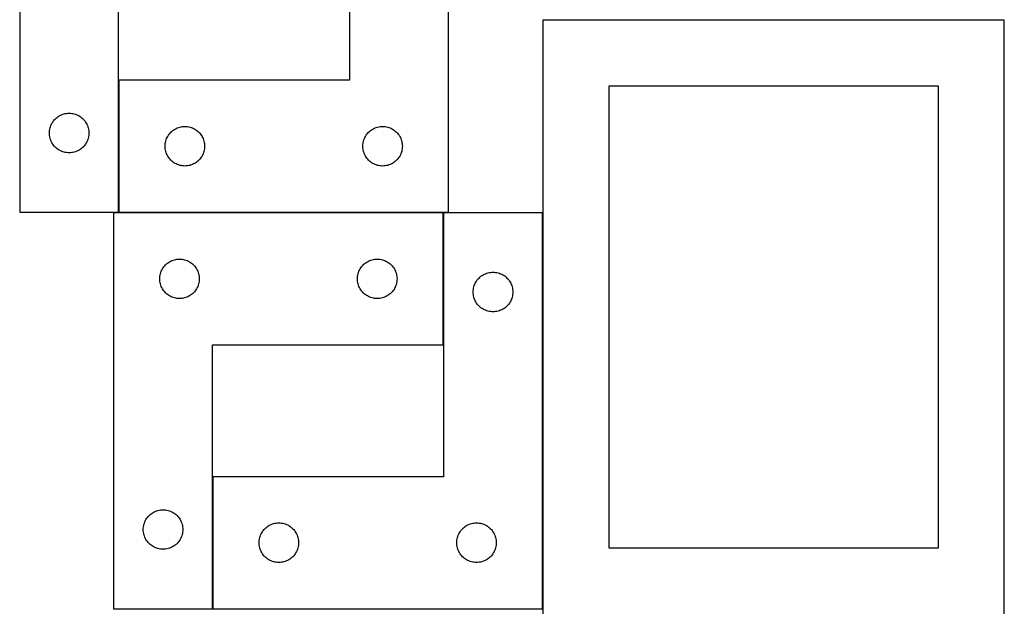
# Model space of a CAD drawing. Header units: millimetres. Extents: x 7 to 1243, y 7 to 1672.
# Tile 18 of 31: x 795 to 1243, y 356 to 624. Entities that reach past the tile are written whole.
import ezdxf

# ---------------------------------------------------------------- set-up
doc = ezdxf.new("R2010")
doc.units = ezdxf.units.MM
doc.layers.add('COMMON', color=5, linetype='CONTINUOUS', true_color=0x0000ff)
doc.layers.add('CUT', color=7, linetype='CONTINUOUS', true_color=0x000000)

msp = doc.modelspace()

# ---------------------------------------------------------------- linework, layer by layer
at = {"layer": 'COMMON'}
for p, q in [((840.195911, 536.900943), (840.195911, 596.900943)), ((987.957273, 536.600397), (987.957273, 476.600397)), ((882.957273, 416.600397), (882.957273, 356.600397))]:
    msp.add_line(p, q, dxfattribs=at)
at = {"layer": 'CUT'}
for p, q in [((795.095909, 716.900943), (795.095909, 536.900943)), ((945.295911, 716.900943), (945.295911, 596.900943)), ((990.295911, 536.900943), (990.295911, 716.900943)), ((840.095909, 536.900943), (840.095909, 656.900943)), ((1033.301537, 624.276178), (1033.301537, 354.276178)), ((1243.301537, 624.276178), (1033.301537, 624.276178)), ((1243.301537, 354.276178), (1243.301537, 624.276178)), ((945.295911, 596.900943), (840.295911, 596.900943)), ((840.295911, 596.900943), (840.295911, 536.900943)), ((1063.301537, 594.276178), (1063.301537, 384.276178)), ((1213.301537, 594.276178), (1063.301537, 594.276178)), ((1213.301537, 384.276178), (1213.301537, 594.276178)), ((810.112682, 577.901075), (810.455728, 578.379796)), ((810.455728, 578.379796), (810.82935, 578.835055)), ((810.82935, 578.835055), (811.231947, 579.264904)), ((811.231947, 579.264904), (811.661796, 579.667501)), ((811.661796, 579.667501), (812.117056, 580.041123)), ((812.117056, 580.041123), (812.595776, 580.38417)), ((812.595776, 580.38417), (813.095909, 580.695172)), ((813.095909, 580.695172), (813.61531, 580.972798)), ((813.61531, 580.972798), (814.151758, 581.215859)), ((814.151758, 581.215859), (814.702953, 581.423314)), ((814.702953, 581.423314), (815.266537, 581.594276)), ((815.266537, 581.594276), (815.840096, 581.728011)), ((815.840096, 581.728011), (816.421173, 581.823947)), ((816.421173, 581.823947), (817.00728, 581.881673)), ((817.00728, 581.881673), (817.595909, 581.900943)), ((817.595909, 581.900943), (818.184537, 581.881673)), ((818.184537, 581.881673), (818.770644, 581.823947)), ((818.770644, 581.823947), (819.351721, 581.728011)), ((819.351721, 581.728011), (819.92528, 581.594276)), ((819.92528, 581.594276), (820.488864, 581.423314)), ((820.488864, 581.423314), (821.040059, 581.215859)), ((821.040059, 581.215859), (821.576507, 580.972798)), ((821.576507, 580.972798), (822.095909, 580.695172)), ((822.095909, 580.695172), (822.596041, 580.38417)), ((822.596041, 580.38417), (823.074761, 580.041123)), ((823.074761, 580.041123), (823.530021, 579.667501)), ((823.530021, 579.667501), (823.95987, 579.264904)), ((823.95987, 579.264904), (824.362467, 578.835055)), ((824.362467, 578.835055), (824.736089, 578.379796)), ((824.736089, 578.379796), (825.079135, 577.901075)), ((808.615178, 573.489571), (808.672905, 574.075679)), ((808.672905, 574.075679), (808.768841, 574.656756)), ((808.768841, 574.656756), (808.902576, 575.230315)), ((808.902576, 575.230315), (809.073537, 575.793898)), ((809.073537, 575.793898), (809.280993, 576.345094)), ((809.280993, 576.345094), (809.524054, 576.881541)), ((809.524054, 576.881541), (809.80168, 577.400943)), ((809.80168, 577.400943), (810.112682, 577.901075)), ((825.079135, 577.901075), (825.390137, 577.400943)), ((825.390137, 577.400943), (825.667763, 576.881541)), ((825.667763, 576.881541), (825.910824, 576.345094)), ((825.910824, 576.345094), (826.11828, 575.793898)), ((826.11828, 575.793898), (826.289241, 575.230315)), ((826.289241, 575.230315), (826.422976, 574.656756)), ((826.422976, 574.656756), (826.518912, 574.075679)), ((826.518912, 574.075679), (826.576639, 573.489571)), ((864.361798, 573.667501), (864.817058, 574.041123)), ((864.817058, 574.041123), (865.295778, 574.38417)), ((865.295778, 574.38417), (865.795911, 574.695172)), ((865.795911, 574.695172), (866.315312, 574.972798)), ((866.315312, 574.972798), (866.85176, 575.215859)), ((866.85176, 575.215859), (867.402955, 575.423314)), ((867.402955, 575.423314), (867.966539, 575.594276)), ((867.966539, 575.594276), (868.540098, 575.728011)), ((868.540098, 575.728011), (869.121175, 575.823947)), ((869.121175, 575.823947), (869.707282, 575.881673)), ((869.707282, 575.881673), (870.295911, 575.900943)), ((870.295911, 575.900943), (870.884539, 575.881673)), ((870.884539, 575.881673), (871.470646, 575.823947)), ((871.470646, 575.823947), (872.051723, 575.728011)), ((872.051723, 575.728011), (872.625282, 575.594276)), ((872.625282, 575.594276), (873.188866, 575.423314)), ((873.188866, 575.423314), (873.740061, 575.215859)), ((873.740061, 575.215859), (874.276509, 574.972798)), ((874.276509, 574.972798), (874.795911, 574.695172)), ((874.795911, 574.695172), (875.296043, 574.38417)), ((875.296043, 574.38417), (875.774763, 574.041123)), ((875.774763, 574.041123), (876.230023, 573.667501)), ((954.361798, 573.667501), (954.817058, 574.041123)), ((954.817058, 574.041123), (955.295778, 574.38417)), ((955.295778, 574.38417), (955.795911, 574.695172)), ((955.795911, 574.695172), (956.315312, 574.972798)), ((956.315312, 574.972798), (956.85176, 575.215859)), ((956.85176, 575.215859), (957.402955, 575.423314)), ((957.402955, 575.423314), (957.966539, 575.594276)), ((957.966539, 575.594276), (958.540098, 575.728011)), ((958.540098, 575.728011), (959.121175, 575.823947)), ((959.121175, 575.823947), (959.707282, 575.881673)), ((959.707282, 575.881673), (960.295911, 575.900943)), ((960.295911, 575.900943), (960.884539, 575.881673)), ((960.884539, 575.881673), (961.470646, 575.823947)), ((961.470646, 575.823947), (962.051723, 575.728011)), ((962.051723, 575.728011), (962.625282, 575.594276)), ((962.625282, 575.594276), (963.188866, 575.423314)), ((963.188866, 575.423314), (963.740061, 575.215859)), ((963.740061, 575.215859), (964.276509, 574.972798)), ((964.276509, 574.972798), (964.795911, 574.695172)), ((964.795911, 574.695172), (965.296043, 574.38417)), ((965.296043, 574.38417), (965.774763, 574.041123)), ((965.774763, 574.041123), (966.230023, 573.667501)), ((808.595909, 572.900943), (808.615178, 573.489571)), ((808.615178, 572.312315), (808.595909, 572.900943)), ((808.672905, 571.726207), (808.615178, 572.312315)), ((808.768841, 571.14513), (808.672905, 571.726207)), ((808.902576, 570.571572), (808.768841, 571.14513)), ((809.073537, 570.007988), (808.902576, 570.571572)), ((809.280993, 569.456792), (809.073537, 570.007988)), ((809.524054, 568.920345), (809.280993, 569.456792)), ((825.910824, 569.456792), (825.667763, 568.920345)), ((826.11828, 570.007988), (825.910824, 569.456792)), ((826.289241, 570.571572), (826.11828, 570.007988)), ((826.422976, 571.14513), (826.289241, 570.571572)), ((826.518912, 571.726207), (826.422976, 571.14513)), ((826.576639, 572.312315), (826.518912, 571.726207)), ((826.576639, 573.489571), (826.595909, 572.900943)), ((826.595909, 572.900943), (826.576639, 572.312315)), ((861.468843, 568.656756), (861.602578, 569.230315)), ((861.602578, 569.230315), (861.773539, 569.793898)), ((861.773539, 569.793898), (861.980995, 570.345094)), ((861.980995, 570.345094), (862.224056, 570.881541)), ((862.224056, 570.881541), (862.501682, 571.400943)), ((862.501682, 571.400943), (862.812684, 571.901075)), ((862.812684, 571.901075), (863.15573, 572.379796)), ((863.15573, 572.379796), (863.529352, 572.835055)), ((863.529352, 572.835055), (863.931949, 573.264904)), ((863.931949, 573.264904), (864.361798, 573.667501)), ((876.230023, 573.667501), (876.659872, 573.264904)), ((876.659872, 573.264904), (877.062469, 572.835055)), ((877.062469, 572.835055), (877.436091, 572.379796)), ((877.436091, 572.379796), (877.779137, 571.901075)), ((877.779137, 571.901075), (878.090139, 571.400943)), ((878.090139, 571.400943), (878.367765, 570.881541)), ((878.367765, 570.881541), (878.610826, 570.345094)), ((878.610826, 570.345094), (878.818282, 569.793898)), ((878.818282, 569.793898), (878.989243, 569.230315)), ((878.989243, 569.230315), (879.122978, 568.656756)), ((951.468843, 568.656756), (951.602578, 569.230315)), ((951.602578, 569.230315), (951.773539, 569.793898)), ((951.773539, 569.793898), (951.980995, 570.345094)), ((951.980995, 570.345094), (952.224056, 570.881541)), ((952.224056, 570.881541), (952.501682, 571.400943)), ((952.501682, 571.400943), (952.812684, 571.901075)), ((952.812684, 571.901075), (953.15573, 572.379796)), ((953.15573, 572.379796), (953.529352, 572.835055)), ((953.529352, 572.835055), (953.931949, 573.264904)), ((953.931949, 573.264904), (954.361798, 573.667501)), ((966.230023, 573.667501), (966.659872, 573.264904)), ((966.659872, 573.264904), (967.062469, 572.835055)), ((967.062469, 572.835055), (967.436091, 572.379796)), ((967.436091, 572.379796), (967.779137, 571.901075)), ((967.779137, 571.901075), (968.090139, 571.400943)), ((968.090139, 571.400943), (968.367765, 570.881541)), ((968.367765, 570.881541), (968.610826, 570.345094)), ((968.610826, 570.345094), (968.818282, 569.793898)), ((968.818282, 569.793898), (968.989243, 569.230315)), ((968.989243, 569.230315), (969.122978, 568.656756)), ((809.80168, 568.400943), (809.524054, 568.920345)), ((810.112682, 567.900811), (809.80168, 568.400943)), ((810.455728, 567.42209), (810.112682, 567.900811)), ((810.82935, 566.966831), (810.455728, 567.42209)), ((811.231947, 566.536982), (810.82935, 566.966831)), ((811.661796, 566.134385), (811.231947, 566.536982)), ((812.117056, 565.760763), (811.661796, 566.134385)), ((812.595776, 565.417717), (812.117056, 565.760763)), ((813.095909, 565.106714), (812.595776, 565.417717)), ((813.61531, 564.829088), (813.095909, 565.106714)), ((814.151758, 564.586027), (813.61531, 564.829088)), ((821.576507, 564.829088), (821.040059, 564.586027)), ((822.095909, 565.106714), (821.576507, 564.829088)), ((822.596041, 565.417717), (822.095909, 565.106714)), ((823.074761, 565.760763), (822.596041, 565.417717)), ((823.530021, 566.134385), (823.074761, 565.760763)), ((823.95987, 566.536982), (823.530021, 566.134385)), ((824.362467, 566.966831), (823.95987, 566.536982)), ((824.736089, 567.42209), (824.362467, 566.966831)), ((825.079135, 567.900811), (824.736089, 567.42209)), ((825.390137, 568.400943), (825.079135, 567.900811)), ((825.667763, 568.920345), (825.390137, 568.400943)), ((861.295911, 566.900943), (861.31518, 567.489571)), ((861.31518, 566.312315), (861.295911, 566.900943)), ((861.31518, 567.489571), (861.372907, 568.075679)), ((861.372907, 565.726207), (861.31518, 566.312315)), ((861.372907, 568.075679), (861.468843, 568.656756)), ((861.468843, 565.14513), (861.372907, 565.726207)), ((861.602578, 564.571572), (861.468843, 565.14513)), ((879.122978, 565.14513), (878.989243, 564.571572)), ((879.122978, 568.656756), (879.218914, 568.075679)), ((879.218914, 565.726207), (879.122978, 565.14513)), ((879.218914, 568.075679), (879.276641, 567.489571)), ((879.276641, 566.312315), (879.218914, 565.726207)), ((879.276641, 567.489571), (879.295911, 566.900943)), ((879.295911, 566.900943), (879.276641, 566.312315)), ((951.295911, 566.900943), (951.31518, 567.489571)), ((951.31518, 566.312315), (951.295911, 566.900943)), ((951.31518, 567.489571), (951.372907, 568.075679)), ((951.372907, 565.726207), (951.31518, 566.312315)), ((951.372907, 568.075679), (951.468843, 568.656756)), ((951.468843, 565.14513), (951.372907, 565.726207)), ((951.602578, 564.571572), (951.468843, 565.14513)), ((969.122978, 565.14513), (968.989243, 564.571572)), ((969.122978, 568.656756), (969.218914, 568.075679)), ((969.218914, 565.726207), (969.122978, 565.14513)), ((969.218914, 568.075679), (969.276641, 567.489571)), ((969.276641, 566.312315), (969.218914, 565.726207)), ((969.276641, 567.489571), (969.295911, 566.900943)), ((969.295911, 566.900943), (969.276641, 566.312315)), ((814.702953, 564.378572), (814.151758, 564.586027)), ((815.266537, 564.207611), (814.702953, 564.378572)), ((815.840096, 564.073876), (815.266537, 564.207611)), ((816.421173, 563.977939), (815.840096, 564.073876)), ((817.00728, 563.920213), (816.421173, 563.977939)), ((817.595909, 563.900943), (817.00728, 563.920213)), ((818.184537, 563.920213), (817.595909, 563.900943)), ((818.770644, 563.977939), (818.184537, 563.920213)), ((819.351721, 564.073876), (818.770644, 563.977939)), ((819.92528, 564.207611), (819.351721, 564.073876)), ((820.488864, 564.378572), (819.92528, 564.207611)), ((821.040059, 564.586027), (820.488864, 564.378572)), ((861.773539, 564.007988), (861.602578, 564.571572)), ((861.980995, 563.456792), (861.773539, 564.007988)), ((862.224056, 562.920345), (861.980995, 563.456792)), ((862.501682, 562.400943), (862.224056, 562.920345)), ((862.812684, 561.900811), (862.501682, 562.400943)), ((863.15573, 561.42209), (862.812684, 561.900811)), ((863.529352, 560.966831), (863.15573, 561.42209)), ((863.931949, 560.536982), (863.529352, 560.966831)), ((864.361798, 560.134385), (863.931949, 560.536982)), ((876.659872, 560.536982), (876.230023, 560.134385)), ((877.062469, 560.966831), (876.659872, 560.536982)), ((877.436091, 561.42209), (877.062469, 560.966831)), ((877.779137, 561.900811), (877.436091, 561.42209)), ((878.090139, 562.400943), (877.779137, 561.900811)), ((878.367765, 562.920345), (878.090139, 562.400943)), ((878.610826, 563.456792), (878.367765, 562.920345)), ((878.818282, 564.007988), (878.610826, 563.456792)), ((878.989243, 564.571572), (878.818282, 564.007988)), ((951.773539, 564.007988), (951.602578, 564.571572)), ((951.980995, 563.456792), (951.773539, 564.007988)), ((952.224056, 562.920345), (951.980995, 563.456792)), ((952.501682, 562.400943), (952.224056, 562.920345)), ((952.812684, 561.900811), (952.501682, 562.400943)), ((953.15573, 561.42209), (952.812684, 561.900811)), ((953.529352, 560.966831), (953.15573, 561.42209)), ((953.931949, 560.536982), (953.529352, 560.966831)), ((954.361798, 560.134385), (953.931949, 560.536982)), ((966.659872, 560.536982), (966.230023, 560.134385)), ((967.062469, 560.966831), (966.659872, 560.536982)), ((967.436091, 561.42209), (967.062469, 560.966831)), ((967.779137, 561.900811), (967.436091, 561.42209)), ((968.090139, 562.400943), (967.779137, 561.900811)), ((968.367765, 562.920345), (968.090139, 562.400943)), ((968.610826, 563.456792), (968.367765, 562.920345)), ((968.818282, 564.007988), (968.610826, 563.456792)), ((968.989243, 564.571572), (968.818282, 564.007988)), ((864.817058, 559.760763), (864.361798, 560.134385)), ((865.295778, 559.417717), (864.817058, 559.760763)), ((865.795911, 559.106714), (865.295778, 559.417717)), ((866.315312, 558.829088), (865.795911, 559.106714)), ((866.85176, 558.586027), (866.315312, 558.829088)), ((867.402955, 558.378572), (866.85176, 558.586027)), ((867.966539, 558.207611), (867.402955, 558.378572)), ((868.540098, 558.073876), (867.966539, 558.207611)), ((869.121175, 557.977939), (868.540098, 558.073876)), ((869.707282, 557.920213), (869.121175, 557.977939)), ((870.295911, 557.900943), (869.707282, 557.920213)), ((870.884539, 557.920213), (870.295911, 557.900943)), ((871.470646, 557.977939), (870.884539, 557.920213)), ((872.051723, 558.073876), (871.470646, 557.977939)), ((872.625282, 558.207611), (872.051723, 558.073876)), ((873.188866, 558.378572), (872.625282, 558.207611)), ((873.740061, 558.586027), (873.188866, 558.378572)), ((874.276509, 558.829088), (873.740061, 558.586027)), ((874.795911, 559.106714), (874.276509, 558.829088)), ((875.296043, 559.417717), (874.795911, 559.106714)), ((875.774763, 559.760763), (875.296043, 559.417717)), ((876.230023, 560.134385), (875.774763, 559.760763)), ((954.817058, 559.760763), (954.361798, 560.134385)), ((955.295778, 559.417717), (954.817058, 559.760763)), ((955.795911, 559.106714), (955.295778, 559.417717)), ((956.315312, 558.829088), (955.795911, 559.106714)), ((956.85176, 558.586027), (956.315312, 558.829088)), ((957.402955, 558.378572), (956.85176, 558.586027)), ((957.966539, 558.207611), (957.402955, 558.378572)), ((958.540098, 558.073876), (957.966539, 558.207611)), ((959.121175, 557.977939), (958.540098, 558.073876)), ((959.707282, 557.920213), (959.121175, 557.977939)), ((960.295911, 557.900943), (959.707282, 557.920213)), ((960.884539, 557.920213), (960.295911, 557.900943)), ((961.470646, 557.977939), (960.884539, 557.920213)), ((962.051723, 558.073876), (961.470646, 557.977939)), ((962.625282, 558.207611), (962.051723, 558.073876)), ((963.188866, 558.378572), (962.625282, 558.207611)), ((963.740061, 558.586027), (963.188866, 558.378572)), ((964.276509, 558.829088), (963.740061, 558.586027)), ((964.795911, 559.106714), (964.276509, 558.829088)), ((965.296043, 559.417717), (964.795911, 559.106714)), ((965.774763, 559.760763), (965.296043, 559.417717)), ((966.230023, 560.134385), (965.774763, 559.760763)), ((795.095909, 536.900943), (840.095909, 536.900943)), ((837.857273, 536.600397), (837.857273, 356.600397)), ((987.857273, 536.600397), (837.857273, 536.600397)), ((840.295911, 536.900943), (990.295911, 536.900943)), ((987.857273, 476.600397), (987.857273, 536.600397)), ((1033.057275, 536.600397), (988.057275, 536.600397)), ((988.057275, 536.600397), (988.057275, 416.600397)), ((1033.057275, 356.600397), (1033.057275, 536.600397)), ((866.101461, 515.427465), (866.682538, 515.523401)), ((866.682538, 515.523401), (867.268645, 515.581128)), ((867.268645, 515.581128), (867.857273, 515.600397)), ((867.857273, 515.600397), (868.445902, 515.581128)), ((868.445902, 515.581128), (869.032009, 515.523401)), ((869.032009, 515.523401), (869.613086, 515.427465)), ((956.101461, 515.427465), (956.682538, 515.523401)), ((956.682538, 515.523401), (957.268645, 515.581128)), ((957.268645, 515.581128), (957.857273, 515.600397)), ((957.857273, 515.600397), (958.445902, 515.581128)), ((958.445902, 515.581128), (959.032009, 515.523401)), ((959.032009, 515.523401), (959.613086, 515.427465)), ((859.785419, 510.580996), (860.063045, 511.100397)), ((860.063045, 511.100397), (860.374047, 511.60053)), ((860.374047, 511.60053), (860.717093, 512.07925)), ((860.717093, 512.07925), (861.090715, 512.53451)), ((861.090715, 512.53451), (861.493312, 512.964359)), ((861.493312, 512.964359), (861.923161, 513.366956)), ((861.923161, 513.366956), (862.378421, 513.740578)), ((862.378421, 513.740578), (862.857141, 514.083624)), ((862.857141, 514.083624), (863.357273, 514.394626)), ((863.357273, 514.394626), (863.876675, 514.672252)), ((863.876675, 514.672252), (864.413123, 514.915313)), ((864.413123, 514.915313), (864.964318, 515.122769)), ((864.964318, 515.122769), (865.527902, 515.29373)), ((865.527902, 515.29373), (866.101461, 515.427465)), ((869.613086, 515.427465), (870.186645, 515.29373)), ((870.186645, 515.29373), (870.750229, 515.122769)), ((870.750229, 515.122769), (871.301424, 514.915313)), ((871.301424, 514.915313), (871.837872, 514.672252)), ((871.837872, 514.672252), (872.357273, 514.394626)), ((872.357273, 514.394626), (872.857406, 514.083624)), ((872.857406, 514.083624), (873.336126, 513.740578)), ((873.336126, 513.740578), (873.791386, 513.366956)), ((873.791386, 513.366956), (874.221235, 512.964359)), ((874.221235, 512.964359), (874.623832, 512.53451)), ((874.623832, 512.53451), (874.997454, 512.07925)), ((874.997454, 512.07925), (875.3405, 511.60053)), ((875.3405, 511.60053), (875.651502, 511.100397)), ((875.651502, 511.100397), (875.929128, 510.580996)), ((949.785419, 510.580996), (950.063045, 511.100397)), ((950.063045, 511.100397), (950.374047, 511.60053)), ((950.374047, 511.60053), (950.717093, 512.07925)), ((950.717093, 512.07925), (951.090715, 512.53451)), ((951.090715, 512.53451), (951.493312, 512.964359)), ((951.493312, 512.964359), (951.923161, 513.366956)), ((951.923161, 513.366956), (952.378421, 513.740578)), ((952.378421, 513.740578), (952.857141, 514.083624)), ((952.857141, 514.083624), (953.357273, 514.394626)), ((953.357273, 514.394626), (953.876675, 514.672252)), ((953.876675, 514.672252), (954.413123, 514.915313)), ((954.413123, 514.915313), (954.964318, 515.122769)), ((954.964318, 515.122769), (955.527902, 515.29373)), ((955.527902, 515.29373), (956.101461, 515.427465)), ((959.613086, 515.427465), (960.186645, 515.29373)), ((960.186645, 515.29373), (960.750229, 515.122769)), ((960.750229, 515.122769), (961.301424, 514.915313)), ((961.301424, 514.915313), (961.837872, 514.672252)), ((961.837872, 514.672252), (962.357273, 514.394626)), ((962.357273, 514.394626), (962.857406, 514.083624)), ((962.857406, 514.083624), (963.336126, 513.740578)), ((963.336126, 513.740578), (963.791386, 513.366956)), ((963.791386, 513.366956), (964.221235, 512.964359)), ((964.221235, 512.964359), (964.623832, 512.53451)), ((964.623832, 512.53451), (964.997454, 512.07925)), ((964.997454, 512.07925), (965.3405, 511.60053)), ((965.3405, 511.60053), (965.651502, 511.100397)), ((965.651502, 511.100397), (965.929128, 510.580996)), ((858.857273, 506.600397), (858.876543, 507.189026)), ((858.876543, 506.011769), (858.857273, 506.600397)), ((858.876543, 507.189026), (858.93427, 507.775133)), ((858.93427, 507.775133), (859.030206, 508.35621)), ((859.030206, 508.35621), (859.163941, 508.929769)), ((859.163941, 508.929769), (859.334902, 509.493353)), ((859.334902, 509.493353), (859.542358, 510.044548)), ((859.542358, 510.044548), (859.785419, 510.580996)), ((875.929128, 510.580996), (876.172189, 510.044548)), ((876.172189, 510.044548), (876.379645, 509.493353)), ((876.379645, 509.493353), (876.550606, 508.929769)), ((876.550606, 508.929769), (876.684341, 508.35621)), ((876.684341, 508.35621), (876.780277, 507.775133)), ((876.780277, 507.775133), (876.838004, 507.189026)), ((876.838004, 507.189026), (876.857273, 506.600397)), ((876.857273, 506.600397), (876.838004, 506.011769)), ((948.857273, 506.600397), (948.876543, 507.189026)), ((948.876543, 506.011769), (948.857273, 506.600397)), ((948.876543, 507.189026), (948.93427, 507.775133)), ((948.93427, 507.775133), (949.030206, 508.35621)), ((949.030206, 508.35621), (949.163941, 508.929769)), ((949.163941, 508.929769), (949.334902, 509.493353)), ((949.334902, 509.493353), (949.542358, 510.044548)), ((949.542358, 510.044548), (949.785419, 510.580996)), ((965.929128, 510.580996), (966.172189, 510.044548)), ((966.172189, 510.044548), (966.379645, 509.493353)), ((966.379645, 509.493353), (966.550606, 508.929769)), ((966.550606, 508.929769), (966.684341, 508.35621)), ((966.684341, 508.35621), (966.780277, 507.775133)), ((966.780277, 507.775133), (966.838004, 507.189026)), ((966.838004, 507.189026), (966.857273, 506.600397)), ((966.857273, 506.600397), (966.838004, 506.011769)), ((1003.417095, 506.07925), (1003.790717, 506.53451)), ((1003.790717, 506.53451), (1004.193314, 506.964359)), ((1004.193314, 506.964359), (1004.623163, 507.366956)), ((1004.623163, 507.366956), (1005.078423, 507.740578)), ((1005.078423, 507.740578), (1005.557143, 508.083624)), ((1005.557143, 508.083624), (1006.057275, 508.394626)), ((1006.057275, 508.394626), (1006.576677, 508.672252)), ((1006.576677, 508.672252), (1007.113125, 508.915313)), ((1007.113125, 508.915313), (1007.66432, 509.122769)), ((1007.66432, 509.122769), (1008.227904, 509.29373)), ((1008.227904, 509.29373), (1008.801463, 509.427465)), ((1008.801463, 509.427465), (1009.38254, 509.523401)), ((1009.38254, 509.523401), (1009.968647, 509.581128)), ((1009.968647, 509.581128), (1010.557275, 509.600397)), ((1010.557275, 509.600397), (1011.145904, 509.581128)), ((1011.145904, 509.581128), (1011.732011, 509.523401)), ((1011.732011, 509.523401), (1012.313088, 509.427465)), ((1012.313088, 509.427465), (1012.886647, 509.29373)), ((1012.886647, 509.29373), (1013.450231, 509.122769)), ((1013.450231, 509.122769), (1014.001426, 508.915313)), ((1014.001426, 508.915313), (1014.537874, 508.672252)), ((1014.537874, 508.672252), (1015.057275, 508.394626)), ((1015.057275, 508.394626), (1015.557408, 508.083624)), ((1015.557408, 508.083624), (1016.036128, 507.740578)), ((1016.036128, 507.740578), (1016.491388, 507.366956)), ((1016.491388, 507.366956), (1016.921237, 506.964359)), ((1016.921237, 506.964359), (1017.323834, 506.53451)), ((1017.323834, 506.53451), (1017.697456, 506.07925)), ((858.93427, 505.425662), (858.876543, 506.011769)), ((859.030206, 504.844585), (858.93427, 505.425662)), ((859.163941, 504.271026), (859.030206, 504.844585)), ((859.334902, 503.707442), (859.163941, 504.271026)), ((859.542358, 503.156247), (859.334902, 503.707442)), ((859.785419, 502.619799), (859.542358, 503.156247)), ((860.063045, 502.100397), (859.785419, 502.619799)), ((860.374047, 501.600265), (860.063045, 502.100397)), ((875.651502, 502.100397), (875.3405, 501.600265)), ((875.929128, 502.619799), (875.651502, 502.100397)), ((876.172189, 503.156247), (875.929128, 502.619799)), ((876.379645, 503.707442), (876.172189, 503.156247)), ((876.550606, 504.271026), (876.379645, 503.707442)), ((876.684341, 504.844585), (876.550606, 504.271026)), ((876.780277, 505.425662), (876.684341, 504.844585)), ((876.838004, 506.011769), (876.780277, 505.425662)), ((948.93427, 505.425662), (948.876543, 506.011769)), ((949.030206, 504.844585), (948.93427, 505.425662)), ((949.163941, 504.271026), (949.030206, 504.844585)), ((949.334902, 503.707442), (949.163941, 504.271026)), ((949.542358, 503.156247), (949.334902, 503.707442)), ((949.785419, 502.619799), (949.542358, 503.156247)), ((950.063045, 502.100397), (949.785419, 502.619799)), ((950.374047, 501.600265), (950.063045, 502.100397)), ((965.651502, 502.100397), (965.3405, 501.600265)), ((965.929128, 502.619799), (965.651502, 502.100397)), ((966.172189, 503.156247), (965.929128, 502.619799)), ((966.379645, 503.707442), (966.172189, 503.156247)), ((966.550606, 504.271026), (966.379645, 503.707442)), ((966.684341, 504.844585), (966.550606, 504.271026)), ((966.780277, 505.425662), (966.684341, 504.844585)), ((966.838004, 506.011769), (966.780277, 505.425662)), ((1001.634272, 501.775133), (1001.730208, 502.35621)), ((1001.730208, 502.35621), (1001.863943, 502.929769)), ((1001.863943, 502.929769), (1002.034904, 503.493353)), ((1002.034904, 503.493353), (1002.24236, 504.044548)), ((1002.24236, 504.044548), (1002.485421, 504.580996)), ((1002.485421, 504.580996), (1002.763047, 505.100397)), ((1002.763047, 505.100397), (1003.074049, 505.60053)), ((1003.074049, 505.60053), (1003.417095, 506.07925)), ((1017.697456, 506.07925), (1018.040502, 505.60053)), ((1018.040502, 505.60053), (1018.351504, 505.100397)), ((1018.351504, 505.100397), (1018.62913, 504.580996)), ((1018.62913, 504.580996), (1018.872191, 504.044548)), ((1018.872191, 504.044548), (1019.079647, 503.493353)), ((1019.079647, 503.493353), (1019.250608, 502.929769)), ((1019.250608, 502.929769), (1019.384343, 502.35621)), ((1019.384343, 502.35621), (1019.480279, 501.775133)), ((860.717093, 501.121545), (860.374047, 501.600265)), ((861.090715, 500.666285), (860.717093, 501.121545)), ((861.493312, 500.236436), (861.090715, 500.666285)), ((861.923161, 499.833839), (861.493312, 500.236436)), ((862.378421, 499.460217), (861.923161, 499.833839)), ((862.857141, 499.117171), (862.378421, 499.460217)), ((863.357273, 498.806169), (862.857141, 499.117171)), ((863.876675, 498.528543), (863.357273, 498.806169)), ((864.413123, 498.285482), (863.876675, 498.528543)), ((864.964318, 498.078026), (864.413123, 498.285482)), ((865.527902, 497.907065), (864.964318, 498.078026)), ((866.101461, 497.77333), (865.527902, 497.907065)), ((866.682538, 497.677394), (866.101461, 497.77333)), ((867.268645, 497.619667), (866.682538, 497.677394)), ((867.857273, 497.600397), (867.268645, 497.619667)), ((868.445902, 497.619667), (867.857273, 497.600397)), ((869.032009, 497.677394), (868.445902, 497.619667)), ((869.613086, 497.77333), (869.032009, 497.677394)), ((870.186645, 497.907065), (869.613086, 497.77333)), ((870.750229, 498.078026), (870.186645, 497.907065)), ((871.301424, 498.285482), (870.750229, 498.078026)), ((871.837872, 498.528543), (871.301424, 498.285482)), ((872.357273, 498.806169), (871.837872, 498.528543)), ((872.857406, 499.117171), (872.357273, 498.806169)), ((873.336126, 499.460217), (872.857406, 499.117171)), ((873.791386, 499.833839), (873.336126, 499.460217)), ((874.221235, 500.236436), (873.791386, 499.833839)), ((874.623832, 500.666285), (874.221235, 500.236436)), ((874.997454, 501.121545), (874.623832, 500.666285)), ((875.3405, 501.600265), (874.997454, 501.121545)), ((950.717093, 501.121545), (950.374047, 501.600265)), ((951.090715, 500.666285), (950.717093, 501.121545)), ((951.493312, 500.236436), (951.090715, 500.666285)), ((951.923161, 499.833839), (951.493312, 500.236436)), ((952.378421, 499.460217), (951.923161, 499.833839)), ((952.857141, 499.117171), (952.378421, 499.460217)), ((953.357273, 498.806169), (952.857141, 499.117171)), ((953.876675, 498.528543), (953.357273, 498.806169)), ((954.413123, 498.285482), (953.876675, 498.528543)), ((954.964318, 498.078026), (954.413123, 498.285482)), ((955.527902, 497.907065), (954.964318, 498.078026)), ((956.101461, 497.77333), (955.527902, 497.907065)), ((956.682538, 497.677394), (956.101461, 497.77333)), ((957.268645, 497.619667), (956.682538, 497.677394)), ((957.857273, 497.600397), (957.268645, 497.619667)), ((958.445902, 497.619667), (957.857273, 497.600397)), ((959.032009, 497.677394), (958.445902, 497.619667)), ((959.613086, 497.77333), (959.032009, 497.677394)), ((960.186645, 497.907065), (959.613086, 497.77333)), ((960.750229, 498.078026), (960.186645, 497.907065)), ((961.301424, 498.285482), (960.750229, 498.078026)), ((961.837872, 498.528543), (961.301424, 498.285482)), ((962.357273, 498.806169), (961.837872, 498.528543)), ((962.857406, 499.117171), (962.357273, 498.806169)), ((963.336126, 499.460217), (962.857406, 499.117171)), ((963.791386, 499.833839), (963.336126, 499.460217)), ((964.221235, 500.236436), (963.791386, 499.833839)), ((964.623832, 500.666285), (964.221235, 500.236436)), ((964.997454, 501.121545), (964.623832, 500.666285)), ((965.3405, 501.600265), (964.997454, 501.121545)), ((1001.557275, 500.600397), (1001.576545, 501.189026)), ((1001.576545, 500.011769), (1001.557275, 500.600397)), ((1001.576545, 501.189026), (1001.634272, 501.775133)), ((1001.634272, 499.425662), (1001.576545, 500.011769)), ((1001.730208, 498.844585), (1001.634272, 499.425662)), ((1001.863943, 498.271026), (1001.730208, 498.844585)), ((1002.034904, 497.707442), (1001.863943, 498.271026)), ((1002.24236, 497.156247), (1002.034904, 497.707442)), ((1019.079647, 497.707442), (1018.872191, 497.156247)), ((1019.250608, 498.271026), (1019.079647, 497.707442)), ((1019.384343, 498.844585), (1019.250608, 498.271026)), ((1019.480279, 499.425662), (1019.384343, 498.844585)), ((1019.480279, 501.775133), (1019.538006, 501.189026)), ((1019.538006, 500.011769), (1019.480279, 499.425662)), ((1019.538006, 501.189026), (1019.557275, 500.600397)), ((1019.557275, 500.600397), (1019.538006, 500.011769)), ((1002.485421, 496.619799), (1002.24236, 497.156247)), ((1002.763047, 496.100397), (1002.485421, 496.619799)), ((1003.074049, 495.600265), (1002.763047, 496.100397)), ((1003.417095, 495.121545), (1003.074049, 495.600265)), ((1003.790717, 494.666285), (1003.417095, 495.121545)), ((1004.193314, 494.236436), (1003.790717, 494.666285)), ((1004.623163, 493.833839), (1004.193314, 494.236436)), ((1005.078423, 493.460217), (1004.623163, 493.833839)), ((1005.557143, 493.117171), (1005.078423, 493.460217)), ((1006.057275, 492.806169), (1005.557143, 493.117171)), ((1015.557408, 493.117171), (1015.057275, 492.806169)), ((1016.036128, 493.460217), (1015.557408, 493.117171)), ((1016.491388, 493.833839), (1016.036128, 493.460217)), ((1016.921237, 494.236436), (1016.491388, 493.833839)), ((1017.323834, 494.666285), (1016.921237, 494.236436)), ((1017.697456, 495.121545), (1017.323834, 494.666285)), ((1018.040502, 495.600265), (1017.697456, 495.121545)), ((1018.351504, 496.100397), (1018.040502, 495.600265)), ((1018.62913, 496.619799), (1018.351504, 496.100397)), ((1018.872191, 497.156247), (1018.62913, 496.619799)), ((1006.576677, 492.528543), (1006.057275, 492.806169)), ((1007.113125, 492.285482), (1006.576677, 492.528543)), ((1007.66432, 492.078026), (1007.113125, 492.285482)), ((1008.227904, 491.907065), (1007.66432, 492.078026)), ((1008.801463, 491.77333), (1008.227904, 491.907065)), ((1009.38254, 491.677394), (1008.801463, 491.77333)), ((1009.968647, 491.619667), (1009.38254, 491.677394)), ((1010.557275, 491.600397), (1009.968647, 491.619667)), ((1011.145904, 491.619667), (1010.557275, 491.600397)), ((1011.732011, 491.677394), (1011.145904, 491.619667)), ((1012.313088, 491.77333), (1011.732011, 491.677394)), ((1012.886647, 491.907065), (1012.313088, 491.77333)), ((1013.450231, 492.078026), (1012.886647, 491.907065)), ((1014.001426, 492.285482), (1013.450231, 492.078026)), ((1014.537874, 492.528543), (1014.001426, 492.285482)), ((1015.057275, 492.806169), (1014.537874, 492.528543)), ((882.857273, 356.600397), (882.857273, 476.600397)), ((882.857273, 476.600397), (987.857273, 476.600397)), ((988.057275, 416.600397), (883.057275, 416.600397)), ((883.057275, 416.600397), (883.057275, 356.600397)), ((853.590715, 398.53451), (853.993312, 398.964359)), ((853.993312, 398.964359), (854.423161, 399.366956)), ((854.423161, 399.366956), (854.878421, 399.740578)), ((854.878421, 399.740578), (855.357141, 400.083624)), ((855.357141, 400.083624), (855.857273, 400.394626)), ((855.857273, 400.394626), (856.376675, 400.672252)), ((856.376675, 400.672252), (856.913123, 400.915313)), ((856.913123, 400.915313), (857.464318, 401.122769)), ((857.464318, 401.122769), (858.027902, 401.29373)), ((858.027902, 401.29373), (858.601461, 401.427465)), ((858.601461, 401.427465), (859.182538, 401.523401)), ((859.182538, 401.523401), (859.768645, 401.581128)), ((859.768645, 401.581128), (860.357273, 401.600397)), ((860.357273, 401.600397), (860.945902, 401.581128)), ((860.945902, 401.581128), (861.532009, 401.523401)), ((861.532009, 401.523401), (862.113086, 401.427465)), ((862.113086, 401.427465), (862.686645, 401.29373)), ((862.686645, 401.29373), (863.250229, 401.122769)), ((863.250229, 401.122769), (863.801424, 400.915313)), ((863.801424, 400.915313), (864.337872, 400.672252)), ((864.337872, 400.672252), (864.857273, 400.394626)), ((864.857273, 400.394626), (865.357406, 400.083624)), ((865.357406, 400.083624), (865.836126, 399.740578)), ((865.836126, 399.740578), (866.291386, 399.366956)), ((866.291386, 399.366956), (866.721235, 398.964359)), ((866.721235, 398.964359), (867.123832, 398.53451)), ((851.530206, 394.35621), (851.663941, 394.929769)), ((851.663941, 394.929769), (851.834902, 395.493353)), ((851.834902, 395.493353), (852.042358, 396.044548)), ((852.042358, 396.044548), (852.285419, 396.580996)), ((852.285419, 396.580996), (852.563045, 397.100397)), ((852.563045, 397.100397), (852.874047, 397.60053)), ((852.874047, 397.60053), (853.217093, 398.07925)), ((853.217093, 398.07925), (853.590715, 398.53451)), ((867.123832, 398.53451), (867.497454, 398.07925)), ((867.497454, 398.07925), (867.8405, 397.60053)), ((867.8405, 397.60053), (868.151502, 397.100397)), ((868.151502, 397.100397), (868.429128, 396.580996)), ((868.429128, 396.580996), (868.672189, 396.044548)), ((868.672189, 396.044548), (868.879645, 395.493353)), ((868.879645, 395.493353), (869.050606, 394.929769)), ((869.050606, 394.929769), (869.184341, 394.35621)), ((908.557275, 394.394626), (909.076677, 394.672252)), ((909.076677, 394.672252), (909.613125, 394.915313)), ((909.613125, 394.915313), (910.16432, 395.122769)), ((910.16432, 395.122769), (910.727904, 395.29373)), ((910.727904, 395.29373), (911.301463, 395.427465)), ((911.301463, 395.427465), (911.88254, 395.523401)), ((911.88254, 395.523401), (912.468647, 395.581128)), ((912.468647, 395.581128), (913.057275, 395.600397)), ((913.057275, 395.600397), (913.645904, 395.581128)), ((913.645904, 395.581128), (914.232011, 395.523401)), ((914.232011, 395.523401), (914.813088, 395.427465)), ((914.813088, 395.427465), (915.386647, 395.29373)), ((915.386647, 395.29373), (915.950231, 395.122769)), ((915.950231, 395.122769), (916.501426, 394.915313)), ((916.501426, 394.915313), (917.037874, 394.672252)), ((917.037874, 394.672252), (917.557275, 394.394626)), ((998.557275, 394.394626), (999.076677, 394.672252)), ((999.076677, 394.672252), (999.613125, 394.915313)), ((999.613125, 394.915313), (1000.16432, 395.122769)), ((1000.16432, 395.122769), (1000.727904, 395.29373)), ((1000.727904, 395.29373), (1001.301463, 395.427465)), ((1001.301463, 395.427465), (1001.88254, 395.523401)), ((1001.88254, 395.523401), (1002.468647, 395.581128)), ((1002.468647, 395.581128), (1003.057275, 395.600397)), ((1003.057275, 395.600397), (1003.645904, 395.581128)), ((1003.645904, 395.581128), (1004.232011, 395.523401)), ((1004.232011, 395.523401), (1004.813088, 395.427465)), ((1004.813088, 395.427465), (1005.386647, 395.29373)), ((1005.386647, 395.29373), (1005.950231, 395.122769)), ((1005.950231, 395.122769), (1006.501426, 394.915313)), ((1006.501426, 394.915313), (1007.037874, 394.672252)), ((1007.037874, 394.672252), (1007.557275, 394.394626)), ((851.357273, 392.600397), (851.376543, 393.189026)), ((851.376543, 392.011769), (851.357273, 392.600397)), ((851.376543, 393.189026), (851.43427, 393.775133)), ((851.43427, 391.425662), (851.376543, 392.011769)), ((851.43427, 393.775133), (851.530206, 394.35621)), ((851.530206, 390.844585), (851.43427, 391.425662)), ((851.663941, 390.271026), (851.530206, 390.844585)), ((851.834902, 389.707442), (851.663941, 390.271026)), ((869.050606, 390.271026), (868.879645, 389.707442)), ((869.184341, 390.844585), (869.050606, 390.271026)), ((869.184341, 394.35621), (869.280277, 393.775133)), ((869.280277, 391.425662), (869.184341, 390.844585)), ((869.280277, 393.775133), (869.338004, 393.189026)), ((869.338004, 392.011769), (869.280277, 391.425662)), ((869.338004, 393.189026), (869.357273, 392.600397)), ((869.357273, 392.600397), (869.338004, 392.011769)), ((904.534904, 389.493353), (904.74236, 390.044548)), ((904.74236, 390.044548), (904.985421, 390.580996)), ((904.985421, 390.580996), (905.263047, 391.100397)), ((905.263047, 391.100397), (905.574049, 391.60053)), ((905.574049, 391.60053), (905.917095, 392.07925)), ((905.917095, 392.07925), (906.290717, 392.53451)), ((906.290717, 392.53451), (906.693314, 392.964359)), ((906.693314, 392.964359), (907.123163, 393.366956)), ((907.123163, 393.366956), (907.578423, 393.740578)), ((907.578423, 393.740578), (908.057143, 394.083624)), ((908.057143, 394.083624), (908.557275, 394.394626)), ((917.557275, 394.394626), (918.057408, 394.083624)), ((918.057408, 394.083624), (918.536128, 393.740578)), ((918.536128, 393.740578), (918.991388, 393.366956)), ((918.991388, 393.366956), (919.421237, 392.964359)), ((919.421237, 392.964359), (919.823834, 392.53451)), ((919.823834, 392.53451), (920.197456, 392.07925)), ((920.197456, 392.07925), (920.540502, 391.60053)), ((920.540502, 391.60053), (920.851504, 391.100397)), ((920.851504, 391.100397), (921.12913, 390.580996)), ((921.12913, 390.580996), (921.372191, 390.044548)), ((921.372191, 390.044548), (921.579647, 389.493353)), ((994.534904, 389.493353), (994.74236, 390.044548)), ((994.74236, 390.044548), (994.985421, 390.580996)), ((994.985421, 390.580996), (995.263047, 391.100397)), ((995.263047, 391.100397), (995.574049, 391.60053)), ((995.574049, 391.60053), (995.917095, 392.07925)), ((995.917095, 392.07925), (996.290717, 392.53451)), ((996.290717, 392.53451), (996.693314, 392.964359)), ((996.693314, 392.964359), (997.123163, 393.366956)), ((997.123163, 393.366956), (997.578423, 393.740578)), ((997.578423, 393.740578), (998.057143, 394.083624)), ((998.057143, 394.083624), (998.557275, 394.394626)), ((1007.557275, 394.394626), (1008.057408, 394.083624)), ((1008.057408, 394.083624), (1008.536128, 393.740578)), ((1008.536128, 393.740578), (1008.991388, 393.366956)), ((1008.991388, 393.366956), (1009.421237, 392.964359)), ((1009.421237, 392.964359), (1009.823834, 392.53451)), ((1009.823834, 392.53451), (1010.197456, 392.07925)), ((1010.197456, 392.07925), (1010.540502, 391.60053)), ((1010.540502, 391.60053), (1010.851504, 391.100397)), ((1010.851504, 391.100397), (1011.12913, 390.580996)), ((1011.12913, 390.580996), (1011.372191, 390.044548)), ((1011.372191, 390.044548), (1011.579647, 389.493353)), ((852.042358, 389.156247), (851.834902, 389.707442)), ((852.285419, 388.619799), (852.042358, 389.156247)), ((852.563045, 388.100397), (852.285419, 388.619799)), ((852.874047, 387.600265), (852.563045, 388.100397)), ((853.217093, 387.121545), (852.874047, 387.600265)), ((853.590715, 386.666285), (853.217093, 387.121545)), ((853.993312, 386.236436), (853.590715, 386.666285)), ((854.423161, 385.833839), (853.993312, 386.236436)), ((854.878421, 385.460217), (854.423161, 385.833839)), ((855.357141, 385.117171), (854.878421, 385.460217)), ((865.836126, 385.460217), (865.357406, 385.117171)), ((866.291386, 385.833839), (865.836126, 385.460217)), ((866.721235, 386.236436), (866.291386, 385.833839)), ((867.123832, 386.666285), (866.721235, 386.236436)), ((867.497454, 387.121545), (867.123832, 386.666285)), ((867.8405, 387.600265), (867.497454, 387.121545)), ((868.151502, 388.100397), (867.8405, 387.600265)), ((868.429128, 388.619799), (868.151502, 388.100397)), ((868.672189, 389.156247), (868.429128, 388.619799)), ((868.879645, 389.707442), (868.672189, 389.156247)), ((904.057275, 386.600397), (904.076545, 387.189026)), ((904.076545, 386.011769), (904.057275, 386.600397)), ((904.076545, 387.189026), (904.134272, 387.775133)), ((904.134272, 385.425662), (904.076545, 386.011769)), ((904.134272, 387.775133), (904.230208, 388.35621)), ((904.230208, 388.35621), (904.363943, 388.929769)), ((904.363943, 388.929769), (904.534904, 389.493353)), ((921.579647, 389.493353), (921.750608, 388.929769)), ((921.750608, 388.929769), (921.884343, 388.35621)), ((921.884343, 388.35621), (921.980279, 387.775133)), ((921.980279, 387.775133), (922.038006, 387.189026)), ((922.038006, 386.011769), (921.980279, 385.425662)), ((922.038006, 387.189026), (922.057275, 386.600397)), ((922.057275, 386.600397), (922.038006, 386.011769)), ((994.057275, 386.600397), (994.076545, 387.189026)), ((994.076545, 386.011769), (994.057275, 386.600397)), ((994.076545, 387.189026), (994.134272, 387.775133)), ((994.134272, 385.425662), (994.076545, 386.011769)), ((994.134272, 387.775133), (994.230208, 388.35621)), ((994.230208, 388.35621), (994.363943, 388.929769)), ((994.363943, 388.929769), (994.534904, 389.493353)), ((1011.579647, 389.493353), (1011.750608, 388.929769)), ((1011.750608, 388.929769), (1011.884343, 388.35621)), ((1011.884343, 388.35621), (1011.980279, 387.775133)), ((1011.980279, 387.775133), (1012.038006, 387.189026)), ((1012.038006, 386.011769), (1011.980279, 385.425662)), ((1012.038006, 387.189026), (1012.057275, 386.600397)), ((1012.057275, 386.600397), (1012.038006, 386.011769)), ((855.857273, 384.806169), (855.357141, 385.117171)), ((856.376675, 384.528543), (855.857273, 384.806169)), ((856.913123, 384.285482), (856.376675, 384.528543)), ((857.464318, 384.078026), (856.913123, 384.285482)), ((858.027902, 383.907065), (857.464318, 384.078026)), ((858.601461, 383.77333), (858.027902, 383.907065)), ((859.182538, 383.677394), (858.601461, 383.77333)), ((859.768645, 383.619667), (859.182538, 383.677394)), ((860.357273, 383.600397), (859.768645, 383.619667)), ((860.945902, 383.619667), (860.357273, 383.600397)), ((861.532009, 383.677394), (860.945902, 383.619667)), ((862.113086, 383.77333), (861.532009, 383.677394)), ((862.686645, 383.907065), (862.113086, 383.77333)), ((863.250229, 384.078026), (862.686645, 383.907065)), ((863.801424, 384.285482), (863.250229, 384.078026)), ((864.337872, 384.528543), (863.801424, 384.285482)), ((864.857273, 384.806169), (864.337872, 384.528543)), ((865.357406, 385.117171), (864.857273, 384.806169)), ((904.230208, 384.844585), (904.134272, 385.425662)), ((904.363943, 384.271026), (904.230208, 384.844585)), ((904.534904, 383.707442), (904.363943, 384.271026)), ((904.74236, 383.156247), (904.534904, 383.707442)), ((904.985421, 382.619799), (904.74236, 383.156247)), ((905.263047, 382.100397), (904.985421, 382.619799)), ((905.574049, 381.600265), (905.263047, 382.100397)), ((905.917095, 381.121545), (905.574049, 381.600265)), ((906.290717, 380.666285), (905.917095, 381.121545)), ((920.197456, 381.121545), (919.823834, 380.666285)), ((920.540502, 381.600265), (920.197456, 381.121545)), ((920.851504, 382.100397), (920.540502, 381.600265)), ((921.12913, 382.619799), (920.851504, 382.100397)), ((921.372191, 383.156247), (921.12913, 382.619799)), ((921.579647, 383.707442), (921.372191, 383.156247)), ((921.750608, 384.271026), (921.579647, 383.707442)), ((921.884343, 384.844585), (921.750608, 384.271026)), ((921.980279, 385.425662), (921.884343, 384.844585)), ((994.230208, 384.844585), (994.134272, 385.425662)), ((994.363943, 384.271026), (994.230208, 384.844585)), ((994.534904, 383.707442), (994.363943, 384.271026)), ((994.74236, 383.156247), (994.534904, 383.707442)), ((994.985421, 382.619799), (994.74236, 383.156247)), ((995.263047, 382.100397), (994.985421, 382.619799)), ((995.574049, 381.600265), (995.263047, 382.100397)), ((995.917095, 381.121545), (995.574049, 381.600265)), ((996.290717, 380.666285), (995.917095, 381.121545)), ((1010.197456, 381.121545), (1009.823834, 380.666285)), ((1010.540502, 381.600265), (1010.197456, 381.121545)), ((1010.851504, 382.100397), (1010.540502, 381.600265)), ((1011.12913, 382.619799), (1010.851504, 382.100397)), ((1011.372191, 383.156247), (1011.12913, 382.619799)), ((1011.579647, 383.707442), (1011.372191, 383.156247)), ((1011.750608, 384.271026), (1011.579647, 383.707442)), ((1011.884343, 384.844585), (1011.750608, 384.271026)), ((1011.980279, 385.425662), (1011.884343, 384.844585)), ((1063.301537, 384.276178), (1213.301537, 384.276178)), ((906.693314, 380.236436), (906.290717, 380.666285)), ((907.123163, 379.833839), (906.693314, 380.236436)), ((907.578423, 379.460217), (907.123163, 379.833839)), ((908.057143, 379.117171), (907.578423, 379.460217)), ((908.557275, 378.806169), (908.057143, 379.117171)), ((909.076677, 378.528543), (908.557275, 378.806169)), ((909.613125, 378.285482), (909.076677, 378.528543)), ((910.16432, 378.078026), (909.613125, 378.285482)), ((910.727904, 377.907065), (910.16432, 378.078026)), ((911.301463, 377.77333), (910.727904, 377.907065)), ((911.88254, 377.677394), (911.301463, 377.77333)), ((912.468647, 377.619667), (911.88254, 377.677394)), ((913.057275, 377.600397), (912.468647, 377.619667)), ((913.645904, 377.619667), (913.057275, 377.600397)), ((914.232011, 377.677394), (913.645904, 377.619667)), ((914.813088, 377.77333), (914.232011, 377.677394)), ((915.386647, 377.907065), (914.813088, 377.77333)), ((915.950231, 378.078026), (915.386647, 377.907065)), ((916.501426, 378.285482), (915.950231, 378.078026)), ((917.037874, 378.528543), (916.501426, 378.285482)), ((917.557275, 378.806169), (917.037874, 378.528543)), ((918.057408, 379.117171), (917.557275, 378.806169)), ((918.536128, 379.460217), (918.057408, 379.117171)), ((918.991388, 379.833839), (918.536128, 379.460217)), ((919.421237, 380.236436), (918.991388, 379.833839)), ((919.823834, 380.666285), (919.421237, 380.236436)), ((996.693314, 380.236436), (996.290717, 380.666285)), ((997.123163, 379.833839), (996.693314, 380.236436)), ((997.578423, 379.460217), (997.123163, 379.833839)), ((998.057143, 379.117171), (997.578423, 379.460217)), ((998.557275, 378.806169), (998.057143, 379.117171)), ((999.076677, 378.528543), (998.557275, 378.806169)), ((999.613125, 378.285482), (999.076677, 378.528543)), ((1000.16432, 378.078026), (999.613125, 378.285482)), ((1000.727904, 377.907065), (1000.16432, 378.078026)), ((1001.301463, 377.77333), (1000.727904, 377.907065)), ((1001.88254, 377.677394), (1001.301463, 377.77333)), ((1002.468647, 377.619667), (1001.88254, 377.677394)), ((1003.057275, 377.600397), (1002.468647, 377.619667)), ((1003.645904, 377.619667), (1003.057275, 377.600397)), ((1004.232011, 377.677394), (1003.645904, 377.619667)), ((1004.813088, 377.77333), (1004.232011, 377.677394)), ((1005.386647, 377.907065), (1004.813088, 377.77333)), ((1005.950231, 378.078026), (1005.386647, 377.907065)), ((1006.501426, 378.285482), (1005.950231, 378.078026)), ((1007.037874, 378.528543), (1006.501426, 378.285482)), ((1007.557275, 378.806169), (1007.037874, 378.528543)), ((1008.057408, 379.117171), (1007.557275, 378.806169)), ((1008.536128, 379.460217), (1008.057408, 379.117171)), ((1008.991388, 379.833839), (1008.536128, 379.460217)), ((1009.421237, 380.236436), (1008.991388, 379.833839)), ((1009.823834, 380.666285), (1009.421237, 380.236436)), ((837.857273, 356.600397), (882.857273, 356.600397)), ((883.057275, 356.600397), (1033.057275, 356.600397))]:
    msp.add_line(p, q, dxfattribs=at)

doc.saveas('drawing.dxf')
